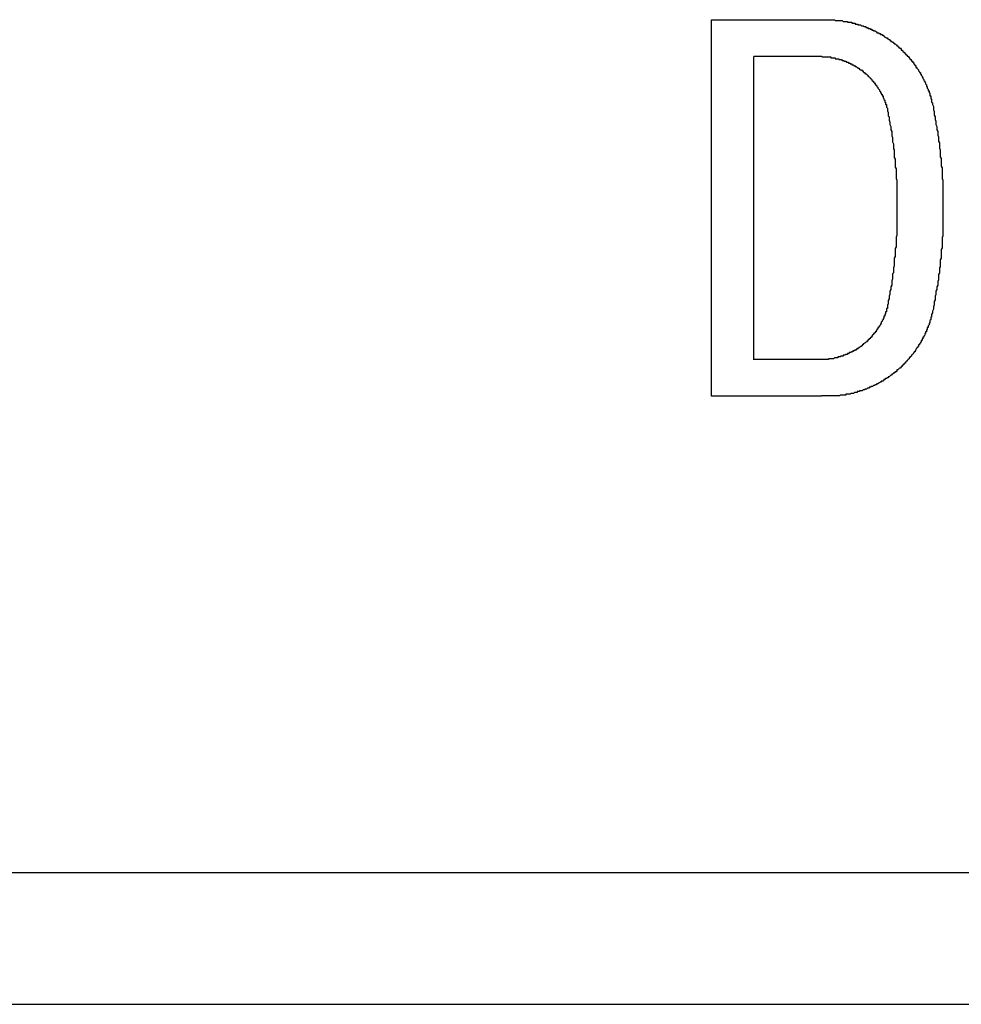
# Model space of a CAD drawing. Extents: x 9.3 to 31.1, y 5.1 to 19.6.
# Tile 59 of 132: x 17.221 to 17.329, y 16.002 to 16.115. Entities that reach past the tile are written whole.
import ezdxf

# ---------------------------------------------------------------- set-up
doc = ezdxf.new("R2010")
doc.units = 0
doc.layers.get('0').update_dxf_attribs({"linetype": 'CONTINUOUS'})

msp = doc.modelspace()

# ---------------------------------------------------------------- linework, layer by layer
at = {"color": 7, "linetype": 'CONTINUOUS'}
for p, q in [((17.30041, 16.11527), (17.31312, 16.11527)), ((17.30041, 16.07187), (17.30041, 16.11527)), ((17.3053, 16.07608), (17.3053, 16.11106)), ((17.31312, 16.07187), (17.30041, 16.07187)), ((17.38203, 16.01691), (16.55526, 16.01691)), ((15.08934, 16.00174), (17.45155, 16.00174))]:
    msp.add_line(p, q, dxfattribs=at)
at = {"color": 7}
for points in [[(17.3131, 16.1153, 0), (17.3132, 16.1153, 0), (17.3132, 16.1153, 0), (17.3133, 16.1153, 0), (17.3133, 16.1153, 0), (17.3134, 16.1153, 0), (17.3134, 16.1153, 0), (17.3135, 16.1153, 0), (17.3135, 16.1153, 0), (17.3136, 16.1153, 0), (17.3136, 16.1153, 0), (17.3137, 16.1153, 0), (17.3137, 16.1153, 0), (17.3138, 16.1153, 0), (17.3138, 16.1153, 0), (17.3139, 16.1153, 0), (17.3139, 16.1153, 0), (17.314, 16.1153, 0), (17.314, 16.1153, 0), (17.3141, 16.1153, 0), (17.3141, 16.1153, 0), (17.3142, 16.1153, 0), (17.3142, 16.1153, 0), (17.3143, 16.1153, 0), (17.3143, 16.1153, 0), (17.3144, 16.1153, 0), (17.3144, 16.1153, 0), (17.3145, 16.1153, 0), (17.3145, 16.1153, 0), (17.3146, 16.1153, 0), (17.3146, 16.1153, 0), (17.3147, 16.1152, 0), (17.3147, 16.1152, 0), (17.3148, 16.1152, 0), (17.3148, 16.1152, 0), (17.3149, 16.1152, 0), (17.3149, 16.1152, 0), (17.315, 16.1152, 0), (17.315, 16.1152, 0), (17.3151, 16.1152, 0), (17.3152, 16.1152, 0), (17.3152, 16.1152, 0), (17.3153, 16.1152, 0), (17.3153, 16.1152, 0), (17.3154, 16.1152, 0), (17.3154, 16.1152, 0), (17.3155, 16.1152, 0), (17.3155, 16.1152, 0), (17.3156, 16.1151, 0), (17.3156, 16.1151, 0), (17.3157, 16.1151, 0), (17.3157, 16.1151, 0), (17.3158, 16.1151, 0), (17.3158, 16.1151, 0), (17.3159, 16.1151, 0), (17.3159, 16.1151, 0), (17.316, 16.1151, 0), (17.316, 16.1151, 0), (17.3161, 16.1151, 0), (17.3161, 16.115, 0), (17.3162, 16.115, 0), (17.3162, 16.115, 0), (17.3163, 16.115, 0), (17.3164, 16.115, 0), (17.3164, 16.115, 0), (17.3165, 16.115, 0), (17.3165, 16.115, 0), (17.3166, 16.115, 0), (17.3166, 16.1149, 0), (17.3167, 16.1149, 0), (17.3167, 16.1149, 0), (17.3168, 16.1149, 0), (17.3168, 16.1149, 0), (17.3169, 16.1149, 0), (17.3169, 16.1149, 0), (17.317, 16.1149, 0), (17.317, 16.1148, 0), (17.3171, 16.1148, 0), (17.3171, 16.1148, 0), (17.3172, 16.1148, 0), (17.3172, 16.1148, 0), (17.3173, 16.1148, 0), (17.3173, 16.1147, 0), (17.3174, 16.1147, 0), (17.3174, 16.1147, 0), (17.3175, 16.1147, 0), (17.3175, 16.1147, 0), (17.3176, 16.1147, 0), (17.3177, 16.1146, 0), (17.3177, 16.1146, 0), (17.3178, 16.1146, 0), (17.3178, 16.1146, 0), (17.3179, 16.1146, 0), (17.3179, 16.1146, 0), (17.318, 16.1145, 0), (17.318, 16.1145, 0), (17.3181, 16.1145, 0), (17.3181, 16.1145, 0), (17.3182, 16.1145, 0), (17.3182, 16.1144, 0), (17.3183, 16.1144, 0), (17.3183, 16.1144, 0), (17.3184, 16.1144, 0), (17.3184, 16.1144, 0), (17.3185, 16.1143, 0), (17.3185, 16.1143, 0), (17.3186, 16.1143, 0), (17.3186, 16.1143, 0), (17.3187, 16.1143, 0), (17.3187, 16.1142, 0), (17.3188, 16.1142, 0), (17.3188, 16.1142, 0), (17.3189, 16.1142, 0), (17.3189, 16.1141, 0), (17.319, 16.1141, 0), (17.319, 16.1141, 0), (17.3191, 16.1141, 0), (17.3191, 16.114, 0), (17.3192, 16.114, 0), (17.3192, 16.114, 0), (17.3193, 16.114, 0), (17.3193, 16.114, 0), (17.3194, 16.1139, 0), (17.3194, 16.1139, 0), (17.3195, 16.1139, 0), (17.3195, 16.1138, 0), (17.3196, 16.1138, 0), (17.3196, 16.1138, 0), (17.3197, 16.1138, 0), (17.3197, 16.1137, 0), (17.3198, 16.1137, 0), (17.3198, 16.1137, 0), (17.3199, 16.1137, 0), (17.3199, 16.1136, 0), (17.32, 16.1136, 0), (17.32, 16.1136, 0), (17.3201, 16.1136, 0), (17.3201, 16.1135, 0), (17.3202, 16.1135, 0), (17.3202, 16.1135, 0), (17.3203, 16.1134, 0), (17.3203, 16.1134, 0), (17.3203, 16.1134, 0), (17.3204, 16.1133, 0), (17.3204, 16.1133, 0), (17.3205, 16.1133, 0), (17.3205, 16.1133, 0), (17.3206, 16.1132, 0), (17.3206, 16.1132, 0), (17.3207, 16.1132, 0), (17.3207, 16.1131, 0), (17.3208, 16.1131, 0), (17.3208, 16.1131, 0), (17.3209, 16.113, 0), (17.3209, 16.113, 0), (17.321, 16.113, 0), (17.321, 16.1129, 0), (17.321, 16.1129, 0), (17.3211, 16.1129, 0), (17.3211, 16.1128, 0), (17.3212, 16.1128, 0), (17.3212, 16.1128, 0), (17.3213, 16.1127, 0), (17.3213, 16.1127, 0), (17.3214, 16.1127, 0), (17.3214, 16.1126, 0), (17.3214, 16.1126, 0), (17.3215, 16.1126, 0), (17.3215, 16.1125, 0), (17.3216, 16.1125, 0), (17.3216, 16.1125, 0), (17.3217, 16.1124, 0), (17.3217, 16.1124, 0), (17.3218, 16.1124, 0), (17.3218, 16.1123, 0), (17.3218, 16.1123, 0), (17.3219, 16.1123, 0), (17.3219, 16.1122, 0), (17.322, 16.1122, 0), (17.322, 16.1121, 0), (17.322, 16.1121, 0), (17.3221, 16.1121, 0), (17.3221, 16.112, 0), (17.3222, 16.112, 0), (17.3222, 16.112, 0), (17.3223, 16.1119, 0), (17.3223, 16.1119, 0), (17.3223, 16.1118, 0), (17.3224, 16.1118, 0), (17.3224, 16.1118, 0), (17.3225, 16.1117, 0), (17.3225, 16.1117, 0), (17.3225, 16.1116, 0), (17.3226, 16.1116, 0), (17.3226, 16.1116, 0), (17.3226, 16.1115, 0), (17.3227, 16.1115, 0), (17.3227, 16.1114, 0), (17.3228, 16.1114, 0), (17.3228, 16.1114, 0), (17.3228, 16.1113, 0), (17.3229, 16.1113, 0), (17.3229, 16.1112, 0), (17.323, 16.1112, 0), (17.323, 16.1112, 0), (17.323, 16.1111, 0), (17.3231, 16.1111, 0), (17.3231, 16.111, 0), (17.3231, 16.111, 0), (17.3232, 16.111, 0), (17.3232, 16.1109, 0), (17.3232, 16.1109, 0), (17.3233, 16.1108, 0), (17.3233, 16.1108, 0), (17.3234, 16.1107, 0), (17.3234, 16.1107, 0), (17.3234, 16.1107, 0), (17.3235, 16.1106, 0), (17.3235, 16.1106, 0), (17.3235, 16.1105, 0), (17.3236, 16.1105, 0), (17.3236, 16.1104, 0), (17.3236, 16.1104, 0), (17.3237, 16.1104, 0), (17.3237, 16.1103, 0), (17.3237, 16.1103, 0), (17.3238, 16.1102, 0), (17.3238, 16.1102, 0), (17.3238, 16.1101, 0), (17.3239, 16.1101, 0), (17.3239, 16.11, 0), (17.3239, 16.11, 0), (17.324, 16.11, 0), (17.324, 16.1099, 0), (17.324, 16.1099, 0), (17.324, 16.1098, 0), (17.3241, 16.1098, 0), (17.3241, 16.1097, 0), (17.3241, 16.1097, 0), (17.3242, 16.1096, 0), (17.3242, 16.1096, 0), (17.3242, 16.1096, 0), (17.3243, 16.1095, 0), (17.3243, 16.1095, 0), (17.3243, 16.1094, 0), (17.3243, 16.1094, 0), (17.3244, 16.1093, 0), (17.3244, 16.1093, 0), (17.3244, 16.1092, 0), (17.3245, 16.1092, 0), (17.3245, 16.1091, 0), (17.3245, 16.1091, 0), (17.3245, 16.109, 0), (17.3246, 16.109, 0), (17.3246, 16.109, 0), (17.3246, 16.1089, 0), (17.3246, 16.1089, 0), (17.3247, 16.1088, 0), (17.3247, 16.1088, 0), (17.3247, 16.1087, 0), (17.3247, 16.1087, 0), (17.3248, 16.1086, 0), (17.3248, 16.1086, 0), (17.3248, 16.1085, 0), (17.3248, 16.1085, 0), (17.3249, 16.1084, 0), (17.3249, 16.1084, 0), (17.3249, 16.1083, 0), (17.3249, 16.1083, 0), (17.325, 16.1082, 0), (17.325, 16.1082, 0), (17.325, 16.1082, 0), (17.325, 16.1081, 0), (17.325, 16.1081, 0), (17.3251, 16.108, 0), (17.3251, 16.108, 0), (17.3251, 16.1079, 0), (17.3251, 16.1079, 0), (17.3252, 16.1078, 0), (17.3252, 16.1078, 0), (17.3252, 16.1077, 0), (17.3252, 16.1077, 0), (17.3252, 16.1076, 0), (17.3253, 16.1076, 0), (17.3253, 16.1075, 0), (17.3253, 16.1075, 0), (17.3253, 16.1074, 0), (17.3253, 16.1074, 0), (17.3254, 16.1073, 0), (17.3254, 16.1073, 0), (17.3254, 16.1072, 0), (17.3254, 16.1072, 0), (17.3254, 16.1071, 0), (17.3254, 16.1071, 0), (17.3255, 16.1071, 0), (17.3255, 16.107, 0), (17.3255, 16.107, 0), (17.3255, 16.1069, 0), (17.3255, 16.1069, 0), (17.3256, 16.1068, 0), (17.3256, 16.1068, 0), (17.3256, 16.1067, 0), (17.3256, 16.1067, 0), (17.3256, 16.1066, 0), (17.3256, 16.1066, 0), (17.3256, 16.1065, 0), (17.3257, 16.1065, 0), (17.3257, 16.1064, 0), (17.3257, 16.1064, 0), (17.3257, 16.1063, 0), (17.3257, 16.1063, 0), (17.3257, 16.1062, 0), (17.3257, 16.1062, 0), (17.3258, 16.1061, 0), (17.3258, 16.1061, 0), (17.3258, 16.106, 0), (17.3258, 16.106, 0), (17.3258, 16.1059, 0), (17.3258, 16.1059, 0), (17.3258, 16.1058, 0)], [(17.3053, 16.1111, 0), (17.3054, 16.1111, 0), (17.3054, 16.1111, 0), (17.3055, 16.1111, 0), (17.3055, 16.1111, 0), (17.3056, 16.1111, 0), (17.3056, 16.1111, 0), (17.3056, 16.1111, 0), (17.3057, 16.1111, 0), (17.3057, 16.1111, 0), (17.3058, 16.1111, 0), (17.3058, 16.1111, 0), (17.3059, 16.1111, 0), (17.3059, 16.1111, 0), (17.306, 16.1111, 0), (17.306, 16.1111, 0), (17.3061, 16.1111, 0), (17.3061, 16.1111, 0), (17.3062, 16.1111, 0), (17.3062, 16.1111, 0), (17.3063, 16.1111, 0), (17.3063, 16.1111, 0), (17.3064, 16.1111, 0), (17.3064, 16.1111, 0), (17.3065, 16.1111, 0), (17.3065, 16.1111, 0), (17.3066, 16.1111, 0), (17.3066, 16.1111, 0), (17.3067, 16.1111, 0), (17.3067, 16.1111, 0), (17.3068, 16.1111, 0), (17.3068, 16.1111, 0), (17.3069, 16.1111, 0), (17.3069, 16.1111, 0), (17.307, 16.1111, 0), (17.307, 16.1111, 0), (17.3071, 16.1111, 0), (17.3071, 16.1111, 0), (17.3072, 16.1111, 0), (17.3072, 16.1111, 0), (17.3073, 16.1111, 0), (17.3073, 16.1111, 0), (17.3074, 16.1111, 0), (17.3074, 16.1111, 0), (17.3075, 16.1111, 0), (17.3075, 16.1111, 0), (17.3076, 16.1111, 0), (17.3076, 16.1111, 0), (17.3077, 16.1111, 0), (17.3077, 16.1111, 0), (17.3078, 16.1111, 0), (17.3078, 16.1111, 0), (17.3079, 16.1111, 0), (17.3079, 16.1111, 0), (17.308, 16.1111, 0), (17.308, 16.1111, 0), (17.3081, 16.1111, 0), (17.3081, 16.1111, 0), (17.3082, 16.1111, 0), (17.3082, 16.1111, 0), (17.3083, 16.1111, 0), (17.3083, 16.1111, 0), (17.3084, 16.1111, 0), (17.3084, 16.1111, 0), (17.3085, 16.1111, 0), (17.3085, 16.1111, 0), (17.3086, 16.1111, 0), (17.3086, 16.1111, 0), (17.3087, 16.1111, 0), (17.3087, 16.1111, 0), (17.3088, 16.1111, 0), (17.3088, 16.1111, 0), (17.3089, 16.1111, 0), (17.3089, 16.1111, 0), (17.309, 16.1111, 0), (17.309, 16.1111, 0), (17.3091, 16.1111, 0), (17.3091, 16.1111, 0), (17.3092, 16.1111, 0), (17.3092, 16.1111, 0), (17.3093, 16.1111, 0), (17.3093, 16.1111, 0), (17.3094, 16.1111, 0), (17.3094, 16.1111, 0), (17.3095, 16.1111, 0), (17.3095, 16.1111, 0), (17.3096, 16.1111, 0), (17.3096, 16.1111, 0), (17.3097, 16.1111, 0), (17.3097, 16.1111, 0), (17.3098, 16.1111, 0), (17.3098, 16.1111, 0), (17.3099, 16.1111, 0), (17.3099, 16.1111, 0), (17.31, 16.1111, 0), (17.31, 16.1111, 0), (17.3101, 16.1111, 0), (17.3101, 16.1111, 0), (17.3101, 16.1111, 0), (17.3102, 16.1111, 0), (17.3102, 16.1111, 0), (17.3103, 16.1111, 0), (17.3103, 16.1111, 0), (17.3104, 16.1111, 0), (17.3104, 16.1111, 0), (17.3105, 16.1111, 0), (17.3105, 16.1111, 0), (17.3106, 16.1111, 0), (17.3106, 16.1111, 0), (17.3107, 16.1111, 0), (17.3107, 16.1111, 0), (17.3108, 16.1111, 0), (17.3108, 16.1111, 0), (17.3109, 16.1111, 0), (17.3109, 16.1111, 0), (17.311, 16.1111, 0), (17.311, 16.1111, 0), (17.3111, 16.1111, 0), (17.3111, 16.1111, 0), (17.3112, 16.1111, 0), (17.3112, 16.1111, 0), (17.3113, 16.1111, 0), (17.3113, 16.1111, 0), (17.3114, 16.1111, 0), (17.3114, 16.1111, 0), (17.3115, 16.1111, 0), (17.3115, 16.1111, 0), (17.3116, 16.1111, 0), (17.3116, 16.1111, 0), (17.3117, 16.1111, 0), (17.3117, 16.1111, 0), (17.3118, 16.1111, 0), (17.3118, 16.1111, 0), (17.3119, 16.1111, 0), (17.3119, 16.1111, 0), (17.312, 16.1111, 0), (17.312, 16.1111, 0), (17.3121, 16.1111, 0), (17.3121, 16.1111, 0), (17.3122, 16.1111, 0), (17.3122, 16.1111, 0), (17.3123, 16.1111, 0), (17.3123, 16.1111, 0), (17.3124, 16.1111, 0), (17.3124, 16.1111, 0), (17.3125, 16.1111, 0), (17.3125, 16.1111, 0), (17.3126, 16.1111, 0), (17.3126, 16.1111, 0), (17.3127, 16.1111, 0), (17.3127, 16.1111, 0), (17.3128, 16.1111, 0), (17.3128, 16.1111, 0), (17.3129, 16.1111, 0), (17.3129, 16.1111, 0), (17.313, 16.1111, 0), (17.313, 16.1111, 0), (17.3131, 16.1111, 0), (17.3131, 16.1111, 0), (17.3132, 16.111, 0), (17.3132, 16.111, 0), (17.3133, 16.111, 0), (17.3133, 16.111, 0), (17.3134, 16.111, 0), (17.3134, 16.111, 0), (17.3135, 16.111, 0), (17.3135, 16.111, 0), (17.3136, 16.111, 0), (17.3136, 16.111, 0), (17.3137, 16.111, 0), (17.3137, 16.111, 0), (17.3138, 16.111, 0), (17.3138, 16.111, 0), (17.3139, 16.111, 0), (17.3139, 16.111, 0), (17.314, 16.111, 0), (17.314, 16.111, 0), (17.3141, 16.111, 0), (17.3141, 16.111, 0), (17.3142, 16.111, 0), (17.3142, 16.1109, 0), (17.3143, 16.1109, 0), (17.3143, 16.1109, 0), (17.3144, 16.1109, 0), (17.3144, 16.1109, 0), (17.3145, 16.1109, 0), (17.3145, 16.1109, 0), (17.3146, 16.1109, 0), (17.3146, 16.1109, 0), (17.3147, 16.1109, 0), (17.3147, 16.1108, 0), (17.3148, 16.1108, 0), (17.3148, 16.1108, 0), (17.3149, 16.1108, 0), (17.3149, 16.1108, 0), (17.315, 16.1108, 0), (17.3151, 16.1108, 0), (17.3151, 16.1107, 0), (17.3152, 16.1107, 0), (17.3152, 16.1107, 0), (17.3153, 16.1107, 0), (17.3153, 16.1107, 0), (17.3154, 16.1107, 0), (17.3154, 16.1107, 0), (17.3155, 16.1106, 0), (17.3155, 16.1106, 0), (17.3156, 16.1106, 0), (17.3156, 16.1106, 0), (17.3157, 16.1106, 0), (17.3157, 16.1105, 0), (17.3158, 16.1105, 0), (17.3158, 16.1105, 0), (17.3159, 16.1105, 0), (17.3159, 16.1105, 0), (17.316, 16.1104, 0), (17.316, 16.1104, 0), (17.3161, 16.1104, 0), (17.3161, 16.1104, 0), (17.3162, 16.1104, 0), (17.3162, 16.1103, 0), (17.3163, 16.1103, 0), (17.3163, 16.1103, 0), (17.3164, 16.1103, 0), (17.3164, 16.1102, 0), (17.3165, 16.1102, 0), (17.3165, 16.1102, 0), (17.3166, 16.1102, 0), (17.3166, 16.1101, 0), (17.3167, 16.1101, 0), (17.3167, 16.1101, 0), (17.3168, 16.1101, 0), (17.3168, 16.11, 0), (17.3168, 16.11, 0), (17.3169, 16.11, 0), (17.3169, 16.11, 0), (17.317, 16.1099, 0), (17.317, 16.1099, 0), (17.3171, 16.1099, 0), (17.3171, 16.1099, 0), (17.3172, 16.1098, 0), (17.3172, 16.1098, 0), (17.3173, 16.1098, 0), (17.3173, 16.1097, 0), (17.3174, 16.1097, 0), (17.3174, 16.1097, 0), (17.3175, 16.1096, 0), (17.3175, 16.1096, 0), (17.3175, 16.1096, 0), (17.3176, 16.1095, 0), (17.3176, 16.1095, 0), (17.3177, 16.1095, 0), (17.3177, 16.1095, 0), (17.3178, 16.1094, 0), (17.3178, 16.1094, 0), (17.3179, 16.1094, 0), (17.3179, 16.1093, 0), (17.3179, 16.1093, 0), (17.318, 16.1092, 0), (17.318, 16.1092, 0), (17.3181, 16.1092, 0), (17.3181, 16.1091, 0), (17.3182, 16.1091, 0), (17.3182, 16.1091, 0), (17.3182, 16.109, 0), (17.3183, 16.109, 0), (17.3183, 16.109, 0), (17.3184, 16.1089, 0), (17.3184, 16.1089, 0), (17.3184, 16.1089, 0), (17.3185, 16.1088, 0), (17.3185, 16.1088, 0), (17.3186, 16.1087, 0), (17.3186, 16.1087, 0), (17.3186, 16.1087, 0), (17.3187, 16.1086, 0), (17.3187, 16.1086, 0), (17.3187, 16.1085, 0), (17.3188, 16.1085, 0), (17.3188, 16.1085, 0), (17.3189, 16.1084, 0), (17.3189, 16.1084, 0), (17.3189, 16.1083, 0), (17.319, 16.1083, 0), (17.319, 16.1083, 0), (17.319, 16.1082, 0), (17.3191, 16.1082, 0), (17.3191, 16.1081, 0), (17.3191, 16.1081, 0), (17.3192, 16.108, 0), (17.3192, 16.108, 0), (17.3192, 16.108, 0), (17.3193, 16.1079, 0), (17.3193, 16.1079, 0), (17.3193, 16.1078, 0), (17.3194, 16.1078, 0), (17.3194, 16.1077, 0), (17.3194, 16.1077, 0), (17.3195, 16.1077, 0), (17.3195, 16.1076, 0), (17.3195, 16.1076, 0), (17.3196, 16.1075, 0), (17.3196, 16.1075, 0), (17.3196, 16.1074, 0), (17.3196, 16.1074, 0), (17.3197, 16.1073, 0), (17.3197, 16.1073, 0), (17.3197, 16.1073, 0), (17.3198, 16.1072, 0), (17.3198, 16.1072, 0), (17.3198, 16.1071, 0), (17.3198, 16.1071, 0), (17.3199, 16.107, 0), (17.3199, 16.107, 0), (17.3199, 16.1069, 0), (17.3199, 16.1069, 0), (17.32, 16.1068, 0), (17.32, 16.1068, 0), (17.32, 16.1068, 0), (17.32, 16.1067, 0), (17.3201, 16.1067, 0), (17.3201, 16.1066, 0), (17.3201, 16.1066, 0), (17.3201, 16.1065, 0), (17.3202, 16.1065, 0), (17.3202, 16.1064, 0), (17.3202, 16.1064, 0), (17.3202, 16.1063, 0), (17.3202, 16.1063, 0), (17.3203, 16.1062, 0), (17.3203, 16.1062, 0), (17.3203, 16.1061, 0), (17.3203, 16.1061, 0), (17.3204, 16.106, 0), (17.3204, 16.106, 0), (17.3204, 16.1059, 0), (17.3204, 16.1059, 0), (17.3204, 16.1059, 0), (17.3204, 16.1058, 0), (17.3205, 16.1058, 0), (17.3205, 16.1057, 0), (17.3205, 16.1057, 0), (17.3205, 16.1056, 0), (17.3205, 16.1056, 0), (17.3205, 16.1055, 0), (17.3206, 16.1055, 0), (17.3206, 16.1054, 0), (17.3206, 16.1054, 0), (17.3206, 16.1053, 0), (17.3206, 16.1053, 0), (17.3206, 16.1052, 0), (17.3206, 16.1052, 0), (17.3207, 16.1051, 0)], [(17.3207, 16.1051, 0), (17.3207, 16.105, 0), (17.3207, 16.1048, 0), (17.3208, 16.1046, 0), (17.3208, 16.1044, 0), (17.3208, 16.1042, 0), (17.3209, 16.1041, 0), (17.3209, 16.1039, 0), (17.3209, 16.1037, 0), (17.321, 16.1035, 0), (17.321, 16.1033, 0), (17.321, 16.1032, 0), (17.3211, 16.103, 0), (17.3211, 16.1028, 0), (17.3211, 16.1026, 0), (17.3212, 16.1024, 0), (17.3212, 16.1023, 0), (17.3212, 16.1021, 0), (17.3212, 16.1019, 0), (17.3213, 16.1017, 0), (17.3213, 16.1015, 0), (17.3213, 16.1014, 0), (17.3213, 16.1012, 0), (17.3214, 16.101, 0), (17.3214, 16.1008, 0), (17.3214, 16.1006, 0), (17.3214, 16.1004, 0), (17.3215, 16.1003, 0), (17.3215, 16.1001, 0), (17.3215, 16.0999, 0), (17.3215, 16.0997, 0), (17.3215, 16.0995, 0), (17.3215, 16.0994, 0), (17.3216, 16.0992, 0), (17.3216, 16.099, 0), (17.3216, 16.0988, 0), (17.3216, 16.0986, 0), (17.3216, 16.0984, 0), (17.3216, 16.0983, 0), (17.3217, 16.0981, 0), (17.3217, 16.0979, 0), (17.3217, 16.0977, 0), (17.3217, 16.0975, 0), (17.3217, 16.0973, 0), (17.3217, 16.0972, 0), (17.3217, 16.097, 0), (17.3218, 16.0968, 0), (17.3218, 16.0966, 0), (17.3218, 16.0964, 0), (17.3218, 16.0962, 0), (17.3218, 16.0961, 0), (17.3218, 16.0959, 0), (17.3218, 16.0957, 0), (17.3218, 16.0955, 0), (17.3218, 16.0953, 0), (17.3218, 16.0951, 0), (17.3218, 16.095, 0), (17.3218, 16.0948, 0), (17.3218, 16.0946, 0), (17.3218, 16.0944, 0), (17.3218, 16.0942, 0), (17.3218, 16.094, 0), (17.3218, 16.0938, 0), (17.3218, 16.0937, 0), (17.3218, 16.0935, 0), (17.3218, 16.0933, 0), (17.3218, 16.0931, 0), (17.3218, 16.0929, 0), (17.3218, 16.0927, 0), (17.3218, 16.0926, 0), (17.3218, 16.0924, 0), (17.3218, 16.0922, 0), (17.3218, 16.092, 0), (17.3218, 16.0918, 0), (17.3218, 16.0916, 0), (17.3218, 16.0915, 0), (17.3218, 16.0913, 0), (17.3218, 16.0911, 0), (17.3218, 16.0909, 0), (17.3218, 16.0907, 0), (17.3218, 16.0905, 0), (17.3218, 16.0904, 0), (17.3217, 16.0902, 0), (17.3217, 16.09, 0), (17.3217, 16.0898, 0), (17.3217, 16.0896, 0), (17.3217, 16.0894, 0), (17.3217, 16.0893, 0), (17.3217, 16.0891, 0), (17.3216, 16.0889, 0), (17.3216, 16.0887, 0), (17.3216, 16.0885, 0), (17.3216, 16.0883, 0), (17.3216, 16.0882, 0), (17.3216, 16.088, 0), (17.3215, 16.0878, 0), (17.3215, 16.0876, 0), (17.3215, 16.0874, 0), (17.3215, 16.0872, 0), (17.3215, 16.0871, 0), (17.3215, 16.0869, 0), (17.3214, 16.0867, 0), (17.3214, 16.0865, 0), (17.3214, 16.0863, 0), (17.3214, 16.0861, 0), (17.3213, 16.086, 0), (17.3213, 16.0858, 0), (17.3213, 16.0856, 0), (17.3213, 16.0854, 0), (17.3212, 16.0852, 0), (17.3212, 16.0851, 0), (17.3212, 16.0849, 0), (17.3212, 16.0847, 0), (17.3211, 16.0845, 0), (17.3211, 16.0843, 0), (17.3211, 16.0842, 0), (17.321, 16.084, 0), (17.321, 16.0838, 0), (17.321, 16.0836, 0), (17.3209, 16.0834, 0), (17.3209, 16.0833, 0), (17.3209, 16.0831, 0), (17.3208, 16.0829, 0), (17.3208, 16.0827, 0), (17.3208, 16.0825, 0), (17.3207, 16.0824, 0), (17.3207, 16.0822, 0), (17.3207, 16.082, 0)], [(17.3258, 16.1058, 0), (17.3259, 16.1057, 0), (17.3259, 16.1055, 0), (17.326, 16.1053, 0), (17.326, 16.1051, 0), (17.326, 16.1049, 0), (17.3261, 16.1047, 0), (17.3261, 16.1045, 0), (17.3261, 16.1043, 0), (17.3262, 16.1041, 0), (17.3262, 16.1039, 0), (17.3262, 16.1038, 0), (17.3263, 16.1036, 0), (17.3263, 16.1034, 0), (17.3263, 16.1032, 0), (17.3264, 16.103, 0), (17.3264, 16.1028, 0), (17.3264, 16.1026, 0), (17.3265, 16.1024, 0), (17.3265, 16.1022, 0), (17.3265, 16.102, 0), (17.3266, 16.1018, 0), (17.3266, 16.1016, 0), (17.3266, 16.1015, 0), (17.3266, 16.1013, 0), (17.3267, 16.1011, 0), (17.3267, 16.1009, 0), (17.3267, 16.1007, 0), (17.3267, 16.1005, 0), (17.3268, 16.1003, 0), (17.3268, 16.1001, 0), (17.3268, 16.0999, 0), (17.3268, 16.0997, 0), (17.3268, 16.0995, 0), (17.3269, 16.0993, 0), (17.3269, 16.0991, 0), (17.3269, 16.0989, 0), (17.3269, 16.0987, 0), (17.3269, 16.0985, 0), (17.3269, 16.0984, 0), (17.327, 16.0982, 0), (17.327, 16.098, 0), (17.327, 16.0978, 0), (17.327, 16.0976, 0), (17.327, 16.0974, 0), (17.327, 16.0972, 0), (17.327, 16.097, 0), (17.3271, 16.0968, 0), (17.3271, 16.0966, 0), (17.3271, 16.0964, 0), (17.3271, 16.0962, 0), (17.3271, 16.096, 0), (17.3271, 16.0958, 0), (17.3271, 16.0956, 0), (17.3271, 16.0954, 0), (17.3271, 16.0952, 0), (17.3271, 16.095, 0), (17.3271, 16.0948, 0), (17.3271, 16.0946, 0), (17.3271, 16.0945, 0), (17.3271, 16.0943, 0), (17.3271, 16.0941, 0), (17.3271, 16.0939, 0), (17.3271, 16.0937, 0), (17.3271, 16.0935, 0), (17.3271, 16.0933, 0), (17.3271, 16.0931, 0), (17.3271, 16.0929, 0), (17.3271, 16.0927, 0), (17.3271, 16.0925, 0), (17.3271, 16.0923, 0), (17.3271, 16.0921, 0), (17.3271, 16.0919, 0), (17.3271, 16.0917, 0), (17.3271, 16.0915, 0), (17.3271, 16.0913, 0), (17.3271, 16.0911, 0), (17.3271, 16.0909, 0), (17.3271, 16.0907, 0), (17.3271, 16.0905, 0), (17.3271, 16.0903, 0), (17.327, 16.0902, 0), (17.327, 16.09, 0), (17.327, 16.0898, 0), (17.327, 16.0896, 0), (17.327, 16.0894, 0), (17.327, 16.0892, 0), (17.327, 16.089, 0), (17.3269, 16.0888, 0), (17.3269, 16.0886, 0), (17.3269, 16.0884, 0), (17.3269, 16.0882, 0), (17.3269, 16.088, 0), (17.3269, 16.0878, 0), (17.3268, 16.0876, 0), (17.3268, 16.0874, 0), (17.3268, 16.0872, 0), (17.3268, 16.087, 0), (17.3268, 16.0868, 0), (17.3267, 16.0867, 0), (17.3267, 16.0865, 0), (17.3267, 16.0863, 0), (17.3267, 16.0861, 0), (17.3266, 16.0859, 0), (17.3266, 16.0857, 0), (17.3266, 16.0855, 0), (17.3266, 16.0853, 0), (17.3265, 16.0851, 0), (17.3265, 16.0849, 0), (17.3265, 16.0847, 0), (17.3264, 16.0845, 0), (17.3264, 16.0843, 0), (17.3264, 16.0842, 0), (17.3263, 16.084, 0), (17.3263, 16.0838, 0), (17.3263, 16.0836, 0), (17.3262, 16.0834, 0), (17.3262, 16.0832, 0), (17.3262, 16.083, 0), (17.3261, 16.0828, 0), (17.3261, 16.0826, 0), (17.3261, 16.0824, 0), (17.326, 16.0822, 0), (17.326, 16.0821, 0), (17.326, 16.0819, 0), (17.3259, 16.0817, 0), (17.3259, 16.0815, 0), (17.3258, 16.0813, 0)], [(17.3207, 16.082, 0), (17.3206, 16.082, 0), (17.3206, 16.0819, 0), (17.3206, 16.0819, 0), (17.3206, 16.0818, 0), (17.3206, 16.0818, 0), (17.3206, 16.0817, 0), (17.3206, 16.0817, 0), (17.3206, 16.0816, 0), (17.3205, 16.0816, 0), (17.3205, 16.0816, 0), (17.3205, 16.0815, 0), (17.3205, 16.0815, 0), (17.3205, 16.0814, 0), (17.3205, 16.0814, 0), (17.3204, 16.0813, 0), (17.3204, 16.0813, 0), (17.3204, 16.0812, 0), (17.3204, 16.0812, 0), (17.3204, 16.0812, 0), (17.3204, 16.0811, 0), (17.3203, 16.0811, 0), (17.3203, 16.081, 0), (17.3203, 16.081, 0), (17.3203, 16.0809, 0), (17.3203, 16.0809, 0), (17.3202, 16.0808, 0), (17.3202, 16.0808, 0), (17.3202, 16.0807, 0), (17.3202, 16.0807, 0), (17.3202, 16.0807, 0), (17.3201, 16.0806, 0), (17.3201, 16.0806, 0), (17.3201, 16.0805, 0), (17.3201, 16.0805, 0), (17.32, 16.0804, 0), (17.32, 16.0804, 0), (17.32, 16.0804, 0), (17.32, 16.0803, 0), (17.32, 16.0803, 0), (17.3199, 16.0802, 0), (17.3199, 16.0802, 0), (17.3199, 16.0801, 0), (17.3199, 16.0801, 0), (17.3198, 16.08, 0), (17.3198, 16.08, 0), (17.3198, 16.08, 0), (17.3198, 16.0799, 0), (17.3197, 16.0799, 0), (17.3197, 16.0798, 0), (17.3197, 16.0798, 0), (17.3196, 16.0798, 0), (17.3196, 16.0797, 0), (17.3196, 16.0797, 0), (17.3196, 16.0796, 0), (17.3195, 16.0796, 0), (17.3195, 16.0795, 0), (17.3195, 16.0795, 0), (17.3195, 16.0795, 0), (17.3194, 16.0794, 0), (17.3194, 16.0794, 0), (17.3194, 16.0793, 0), (17.3193, 16.0793, 0), (17.3193, 16.0793, 0), (17.3193, 16.0792, 0), (17.3192, 16.0792, 0), (17.3192, 16.0791, 0), (17.3192, 16.0791, 0), (17.3191, 16.0791, 0), (17.3191, 16.079, 0), (17.3191, 16.079, 0), (17.319, 16.0789, 0), (17.319, 16.0789, 0), (17.319, 16.0789, 0), (17.3189, 16.0788, 0), (17.3189, 16.0788, 0), (17.3189, 16.0787, 0), (17.3188, 16.0787, 0), (17.3188, 16.0787, 0), (17.3188, 16.0786, 0), (17.3187, 16.0786, 0), (17.3187, 16.0786, 0), (17.3187, 16.0785, 0), (17.3186, 16.0785, 0), (17.3186, 16.0784, 0), (17.3186, 16.0784, 0), (17.3185, 16.0784, 0), (17.3185, 16.0783, 0), (17.3184, 16.0783, 0), (17.3184, 16.0783, 0), (17.3184, 16.0782, 0), (17.3183, 16.0782, 0), (17.3183, 16.0782, 0), (17.3183, 16.0781, 0), (17.3182, 16.0781, 0), (17.3182, 16.0781, 0), (17.3181, 16.078, 0), (17.3181, 16.078, 0), (17.3181, 16.078, 0), (17.318, 16.0779, 0), (17.318, 16.0779, 0), (17.3179, 16.0779, 0), (17.3179, 16.0778, 0), (17.3179, 16.0778, 0), (17.3178, 16.0778, 0), (17.3178, 16.0777, 0), (17.3177, 16.0777, 0), (17.3177, 16.0777, 0), (17.3177, 16.0776, 0), (17.3176, 16.0776, 0), (17.3176, 16.0776, 0), (17.3175, 16.0775, 0), (17.3175, 16.0775, 0), (17.3174, 16.0775, 0), (17.3174, 16.0775, 0), (17.3174, 16.0774, 0), (17.3173, 16.0774, 0), (17.3173, 16.0774, 0), (17.3172, 16.0773, 0), (17.3172, 16.0773, 0), (17.3171, 16.0773, 0), (17.3171, 16.0773, 0), (17.3171, 16.0772, 0), (17.317, 16.0772, 0), (17.317, 16.0772, 0), (17.3169, 16.0772, 0), (17.3169, 16.0771, 0), (17.3168, 16.0771, 0), (17.3168, 16.0771, 0), (17.3167, 16.0771, 0), (17.3167, 16.077, 0), (17.3166, 16.077, 0), (17.3166, 16.077, 0), (17.3166, 16.077, 0), (17.3165, 16.0769, 0), (17.3165, 16.0769, 0), (17.3164, 16.0769, 0), (17.3164, 16.0769, 0), (17.3163, 16.0769, 0), (17.3163, 16.0768, 0), (17.3162, 16.0768, 0), (17.3162, 16.0768, 0), (17.3161, 16.0768, 0), (17.3161, 16.0767, 0), (17.316, 16.0767, 0), (17.316, 16.0767, 0), (17.316, 16.0767, 0), (17.3159, 16.0767, 0), (17.3159, 16.0767, 0), (17.3158, 16.0766, 0), (17.3158, 16.0766, 0), (17.3157, 16.0766, 0), (17.3157, 16.0766, 0), (17.3156, 16.0766, 0), (17.3156, 16.0765, 0), (17.3155, 16.0765, 0), (17.3155, 16.0765, 0), (17.3154, 16.0765, 0), (17.3154, 16.0765, 0), (17.3153, 16.0765, 0), (17.3153, 16.0764, 0), (17.3152, 16.0764, 0), (17.3152, 16.0764, 0), (17.3151, 16.0764, 0), (17.3151, 16.0764, 0), (17.315, 16.0764, 0), (17.315, 16.0764, 0), (17.315, 16.0763, 0), (17.3149, 16.0763, 0), (17.3149, 16.0763, 0), (17.3148, 16.0763, 0), (17.3148, 16.0763, 0), (17.3147, 16.0763, 0), (17.3147, 16.0763, 0), (17.3146, 16.0763, 0), (17.3146, 16.0763, 0), (17.3145, 16.0762, 0), (17.3145, 16.0762, 0), (17.3144, 16.0762, 0), (17.3144, 16.0762, 0), (17.3143, 16.0762, 0), (17.3143, 16.0762, 0), (17.3142, 16.0762, 0), (17.3142, 16.0762, 0), (17.3141, 16.0762, 0), (17.3141, 16.0762, 0), (17.314, 16.0762, 0), (17.314, 16.0762, 0), (17.3139, 16.0762, 0), (17.3139, 16.0761, 0), (17.3139, 16.0761, 0), (17.3138, 16.0761, 0), (17.3138, 16.0761, 0), (17.3137, 16.0761, 0), (17.3137, 16.0761, 0), (17.3136, 16.0761, 0), (17.3136, 16.0761, 0), (17.3135, 16.0761, 0), (17.3135, 16.0761, 0), (17.3134, 16.0761, 0), (17.3134, 16.0761, 0), (17.3133, 16.0761, 0), (17.3133, 16.0761, 0), (17.3132, 16.0761, 0), (17.3132, 16.0761, 0), (17.3131, 16.0761, 0), (17.3131, 16.0761, 0), (17.313, 16.0761, 0), (17.313, 16.0761, 0), (17.3129, 16.0761, 0), (17.3129, 16.0761, 0), (17.3128, 16.0761, 0), (17.3128, 16.0761, 0), (17.3127, 16.0761, 0), (17.3127, 16.0761, 0), (17.3126, 16.0761, 0), (17.3126, 16.0761, 0), (17.3125, 16.0761, 0), (17.3125, 16.0761, 0), (17.3124, 16.0761, 0), (17.3124, 16.0761, 0), (17.3123, 16.0761, 0), (17.3123, 16.0761, 0), (17.3122, 16.0761, 0), (17.3121, 16.0761, 0), (17.3121, 16.0761, 0), (17.312, 16.0761, 0), (17.312, 16.0761, 0), (17.3119, 16.0761, 0), (17.3119, 16.0761, 0), (17.3118, 16.0761, 0), (17.3118, 16.0761, 0), (17.3117, 16.0761, 0), (17.3117, 16.0761, 0), (17.3116, 16.0761, 0), (17.3116, 16.0761, 0), (17.3115, 16.0761, 0), (17.3114, 16.0761, 0), (17.3114, 16.0761, 0), (17.3113, 16.0761, 0), (17.3113, 16.0761, 0), (17.3112, 16.0761, 0), (17.3112, 16.0761, 0), (17.3111, 16.0761, 0), (17.3111, 16.0761, 0), (17.311, 16.0761, 0), (17.311, 16.0761, 0), (17.3109, 16.0761, 0), (17.3109, 16.0761, 0), (17.3108, 16.0761, 0), (17.3107, 16.0761, 0), (17.3107, 16.0761, 0), (17.3106, 16.0761, 0), (17.3106, 16.0761, 0), (17.3105, 16.0761, 0), (17.3105, 16.0761, 0), (17.3104, 16.0761, 0), (17.3104, 16.0761, 0), (17.3103, 16.0761, 0), (17.3103, 16.0761, 0), (17.3102, 16.0761, 0), (17.3101, 16.0761, 0), (17.3101, 16.0761, 0), (17.31, 16.0761, 0), (17.31, 16.0761, 0), (17.3099, 16.0761, 0), (17.3099, 16.0761, 0), (17.3098, 16.0761, 0), (17.3098, 16.0761, 0), (17.3097, 16.0761, 0), (17.3097, 16.0761, 0), (17.3096, 16.0761, 0), (17.3096, 16.0761, 0), (17.3095, 16.0761, 0), (17.3094, 16.0761, 0), (17.3094, 16.0761, 0), (17.3093, 16.0761, 0), (17.3093, 16.0761, 0), (17.3092, 16.0761, 0), (17.3092, 16.0761, 0), (17.3091, 16.0761, 0), (17.3091, 16.0761, 0), (17.309, 16.0761, 0), (17.309, 16.0761, 0), (17.3089, 16.0761, 0), (17.3089, 16.0761, 0), (17.3088, 16.0761, 0), (17.3087, 16.0761, 0), (17.3087, 16.0761, 0), (17.3086, 16.0761, 0), (17.3086, 16.0761, 0), (17.3085, 16.0761, 0), (17.3085, 16.0761, 0), (17.3084, 16.0761, 0), (17.3084, 16.0761, 0), (17.3083, 16.0761, 0), (17.3083, 16.0761, 0), (17.3082, 16.0761, 0), (17.3082, 16.0761, 0), (17.3081, 16.0761, 0), (17.308, 16.0761, 0), (17.308, 16.0761, 0), (17.3079, 16.0761, 0), (17.3079, 16.0761, 0), (17.3078, 16.0761, 0), (17.3078, 16.0761, 0), (17.3077, 16.0761, 0), (17.3077, 16.0761, 0), (17.3076, 16.0761, 0), (17.3076, 16.0761, 0), (17.3075, 16.0761, 0), (17.3075, 16.0761, 0), (17.3074, 16.0761, 0), (17.3073, 16.0761, 0), (17.3073, 16.0761, 0), (17.3072, 16.0761, 0), (17.3072, 16.0761, 0), (17.3071, 16.0761, 0), (17.3071, 16.0761, 0), (17.307, 16.0761, 0), (17.307, 16.0761, 0), (17.3069, 16.0761, 0), (17.3069, 16.0761, 0), (17.3068, 16.0761, 0), (17.3068, 16.0761, 0), (17.3067, 16.0761, 0), (17.3066, 16.0761, 0), (17.3066, 16.0761, 0), (17.3065, 16.0761, 0), (17.3065, 16.0761, 0), (17.3064, 16.0761, 0), (17.3064, 16.0761, 0), (17.3063, 16.0761, 0), (17.3063, 16.0761, 0), (17.3062, 16.0761, 0), (17.3062, 16.0761, 0), (17.3061, 16.0761, 0), (17.3061, 16.0761, 0), (17.306, 16.0761, 0), (17.3059, 16.0761, 0), (17.3059, 16.0761, 0), (17.3058, 16.0761, 0), (17.3058, 16.0761, 0), (17.3057, 16.0761, 0), (17.3057, 16.0761, 0), (17.3056, 16.0761, 0), (17.3056, 16.0761, 0), (17.3055, 16.0761, 0), (17.3055, 16.0761, 0), (17.3054, 16.0761, 0), (17.3054, 16.0761, 0), (17.3053, 16.0761, 0)], [(17.3258, 16.0813, 0), (17.3258, 16.0812, 0), (17.3258, 16.0812, 0), (17.3258, 16.0812, 0), (17.3258, 16.0811, 0), (17.3258, 16.0811, 0), (17.3258, 16.081, 0), (17.3257, 16.081, 0), (17.3257, 16.0809, 0), (17.3257, 16.0809, 0), (17.3257, 16.0808, 0), (17.3257, 16.0808, 0), (17.3257, 16.0807, 0), (17.3257, 16.0807, 0), (17.3256, 16.0806, 0), (17.3256, 16.0806, 0), (17.3256, 16.0805, 0), (17.3256, 16.0805, 0), (17.3256, 16.0804, 0), (17.3256, 16.0804, 0), (17.3256, 16.0803, 0), (17.3255, 16.0803, 0), (17.3255, 16.0802, 0), (17.3255, 16.0802, 0), (17.3255, 16.0801, 0), (17.3255, 16.0801, 0), (17.3254, 16.08, 0), (17.3254, 16.08, 0), (17.3254, 16.0799, 0), (17.3254, 16.0799, 0), (17.3254, 16.0798, 0), (17.3254, 16.0798, 0), (17.3253, 16.0798, 0), (17.3253, 16.0797, 0), (17.3253, 16.0797, 0), (17.3253, 16.0796, 0), (17.3253, 16.0796, 0), (17.3252, 16.0795, 0), (17.3252, 16.0795, 0), (17.3252, 16.0794, 0), (17.3252, 16.0794, 0), (17.3252, 16.0793, 0), (17.3251, 16.0793, 0), (17.3251, 16.0792, 0), (17.3251, 16.0792, 0), (17.3251, 16.0791, 0), (17.325, 16.0791, 0), (17.325, 16.079, 0), (17.325, 16.079, 0), (17.325, 16.0789, 0), (17.325, 16.0789, 0), (17.3249, 16.0788, 0), (17.3249, 16.0788, 0), (17.3249, 16.0787, 0), (17.3249, 16.0787, 0), (17.3248, 16.0787, 0), (17.3248, 16.0786, 0), (17.3248, 16.0786, 0), (17.3248, 16.0785, 0), (17.3247, 16.0785, 0), (17.3247, 16.0784, 0), (17.3247, 16.0784, 0), (17.3247, 16.0783, 0), (17.3246, 16.0783, 0), (17.3246, 16.0782, 0), (17.3246, 16.0782, 0), (17.3246, 16.0781, 0), (17.3245, 16.0781, 0), (17.3245, 16.078, 0), (17.3245, 16.078, 0), (17.3245, 16.078, 0), (17.3244, 16.0779, 0), (17.3244, 16.0779, 0), (17.3244, 16.0778, 0), (17.3243, 16.0778, 0), (17.3243, 16.0777, 0), (17.3243, 16.0777, 0), (17.3243, 16.0776, 0), (17.3242, 16.0776, 0), (17.3242, 16.0775, 0), (17.3242, 16.0775, 0), (17.3241, 16.0775, 0), (17.3241, 16.0774, 0), (17.3241, 16.0774, 0), (17.324, 16.0773, 0), (17.324, 16.0773, 0), (17.324, 16.0772, 0), (17.324, 16.0772, 0), (17.3239, 16.0771, 0), (17.3239, 16.0771, 0), (17.3239, 16.077, 0), (17.3238, 16.077, 0), (17.3238, 16.077, 0), (17.3238, 16.0769, 0), (17.3237, 16.0769, 0), (17.3237, 16.0768, 0), (17.3237, 16.0768, 0), (17.3236, 16.0767, 0), (17.3236, 16.0767, 0), (17.3236, 16.0767, 0), (17.3235, 16.0766, 0), (17.3235, 16.0766, 0), (17.3235, 16.0765, 0), (17.3234, 16.0765, 0), (17.3234, 16.0764, 0), (17.3234, 16.0764, 0), (17.3233, 16.0764, 0), (17.3233, 16.0763, 0), (17.3232, 16.0763, 0), (17.3232, 16.0762, 0), (17.3232, 16.0762, 0), (17.3231, 16.0761, 0), (17.3231, 16.0761, 0), (17.3231, 16.0761, 0), (17.323, 16.076, 0), (17.323, 16.076, 0), (17.323, 16.0759, 0), (17.3229, 16.0759, 0), (17.3229, 16.0759, 0), (17.3228, 16.0758, 0), (17.3228, 16.0758, 0), (17.3228, 16.0757, 0), (17.3227, 16.0757, 0), (17.3227, 16.0757, 0), (17.3226, 16.0756, 0), (17.3226, 16.0756, 0), (17.3226, 16.0755, 0), (17.3225, 16.0755, 0), (17.3225, 16.0755, 0), (17.3225, 16.0754, 0), (17.3224, 16.0754, 0), (17.3224, 16.0753, 0), (17.3223, 16.0753, 0), (17.3223, 16.0753, 0), (17.3223, 16.0752, 0), (17.3222, 16.0752, 0), (17.3222, 16.0751, 0), (17.3221, 16.0751, 0), (17.3221, 16.0751, 0), (17.322, 16.075, 0), (17.322, 16.075, 0), (17.322, 16.075, 0), (17.3219, 16.0749, 0), (17.3219, 16.0749, 0), (17.3218, 16.0749, 0), (17.3218, 16.0748, 0), (17.3218, 16.0748, 0), (17.3217, 16.0747, 0), (17.3217, 16.0747, 0), (17.3216, 16.0747, 0), (17.3216, 16.0746, 0), (17.3215, 16.0746, 0), (17.3215, 16.0746, 0), (17.3214, 16.0745, 0), (17.3214, 16.0745, 0), (17.3214, 16.0745, 0), (17.3213, 16.0744, 0), (17.3213, 16.0744, 0), (17.3212, 16.0744, 0), (17.3212, 16.0743, 0), (17.3211, 16.0743, 0), (17.3211, 16.0743, 0), (17.321, 16.0742, 0), (17.321, 16.0742, 0), (17.321, 16.0742, 0), (17.3209, 16.0741, 0), (17.3209, 16.0741, 0), (17.3208, 16.0741, 0), (17.3208, 16.074, 0), (17.3207, 16.074, 0), (17.3207, 16.074, 0), (17.3206, 16.0739, 0), (17.3206, 16.0739, 0), (17.3205, 16.0739, 0), (17.3205, 16.0739, 0), (17.3204, 16.0738, 0), (17.3204, 16.0738, 0), (17.3203, 16.0738, 0), (17.3203, 16.0737, 0), (17.3203, 16.0737, 0), (17.3202, 16.0737, 0), (17.3202, 16.0736, 0), (17.3201, 16.0736, 0), (17.3201, 16.0736, 0), (17.32, 16.0736, 0), (17.32, 16.0735, 0), (17.3199, 16.0735, 0), (17.3199, 16.0735, 0), (17.3198, 16.0734, 0), (17.3198, 16.0734, 0), (17.3197, 16.0734, 0), (17.3197, 16.0734, 0), (17.3196, 16.0733, 0), (17.3196, 16.0733, 0), (17.3195, 16.0733, 0), (17.3195, 16.0733, 0), (17.3194, 16.0732, 0), (17.3194, 16.0732, 0), (17.3193, 16.0732, 0), (17.3193, 16.0732, 0), (17.3192, 16.0731, 0), (17.3192, 16.0731, 0), (17.3191, 16.0731, 0), (17.3191, 16.0731, 0), (17.319, 16.073, 0), (17.319, 16.073, 0), (17.3189, 16.073, 0), (17.3189, 16.073, 0), (17.3188, 16.073, 0), (17.3188, 16.0729, 0), (17.3187, 16.0729, 0), (17.3187, 16.0729, 0), (17.3186, 16.0729, 0), (17.3186, 16.0728, 0), (17.3185, 16.0728, 0), (17.3185, 16.0728, 0), (17.3184, 16.0728, 0), (17.3184, 16.0728, 0), (17.3183, 16.0727, 0), (17.3183, 16.0727, 0), (17.3182, 16.0727, 0), (17.3182, 16.0727, 0), (17.3181, 16.0727, 0), (17.3181, 16.0726, 0), (17.318, 16.0726, 0), (17.318, 16.0726, 0), (17.3179, 16.0726, 0), (17.3179, 16.0726, 0), (17.3178, 16.0725, 0), (17.3178, 16.0725, 0), (17.3177, 16.0725, 0), (17.3177, 16.0725, 0), (17.3176, 16.0725, 0), (17.3175, 16.0725, 0), (17.3175, 16.0724, 0), (17.3174, 16.0724, 0), (17.3174, 16.0724, 0), (17.3173, 16.0724, 0), (17.3173, 16.0724, 0), (17.3172, 16.0724, 0), (17.3172, 16.0723, 0), (17.3171, 16.0723, 0), (17.3171, 16.0723, 0), (17.317, 16.0723, 0), (17.317, 16.0723, 0), (17.3169, 16.0723, 0), (17.3169, 16.0723, 0), (17.3168, 16.0722, 0), (17.3168, 16.0722, 0), (17.3167, 16.0722, 0), (17.3167, 16.0722, 0), (17.3166, 16.0722, 0), (17.3166, 16.0722, 0), (17.3165, 16.0722, 0), (17.3165, 16.0722, 0), (17.3164, 16.0721, 0), (17.3164, 16.0721, 0), (17.3163, 16.0721, 0), (17.3162, 16.0721, 0), (17.3162, 16.0721, 0), (17.3161, 16.0721, 0), (17.3161, 16.0721, 0), (17.316, 16.0721, 0), (17.316, 16.0721, 0), (17.3159, 16.0721, 0), (17.3159, 16.072, 0), (17.3158, 16.072, 0), (17.3158, 16.072, 0), (17.3157, 16.072, 0), (17.3157, 16.072, 0), (17.3156, 16.072, 0), (17.3156, 16.072, 0), (17.3155, 16.072, 0), (17.3155, 16.072, 0), (17.3154, 16.072, 0), (17.3154, 16.072, 0), (17.3153, 16.072, 0), (17.3153, 16.072, 0), (17.3152, 16.0719, 0), (17.3152, 16.0719, 0), (17.3151, 16.0719, 0), (17.315, 16.0719, 0), (17.315, 16.0719, 0), (17.3149, 16.0719, 0), (17.3149, 16.0719, 0), (17.3148, 16.0719, 0), (17.3148, 16.0719, 0), (17.3147, 16.0719, 0), (17.3147, 16.0719, 0), (17.3146, 16.0719, 0), (17.3146, 16.0719, 0), (17.3145, 16.0719, 0), (17.3145, 16.0719, 0), (17.3144, 16.0719, 0), (17.3144, 16.0719, 0), (17.3143, 16.0719, 0), (17.3143, 16.0719, 0), (17.3142, 16.0719, 0), (17.3142, 16.0719, 0), (17.3141, 16.0719, 0), (17.3141, 16.0719, 0), (17.314, 16.0719, 0), (17.314, 16.0719, 0), (17.3139, 16.0719, 0), (17.3139, 16.0719, 0), (17.3138, 16.0719, 0), (17.3138, 16.0719, 0), (17.3137, 16.0719, 0), (17.3137, 16.0719, 0), (17.3136, 16.0719, 0), (17.3136, 16.0719, 0), (17.3135, 16.0719, 0), (17.3135, 16.0719, 0), (17.3134, 16.0719, 0), (17.3134, 16.0719, 0), (17.3133, 16.0719, 0), (17.3133, 16.0719, 0), (17.3132, 16.0719, 0), (17.3132, 16.0719, 0), (17.3131, 16.0719, 0)]]:
    msp.add_polyline3d(points, dxfattribs=at)

doc.saveas('drawing.dxf')
